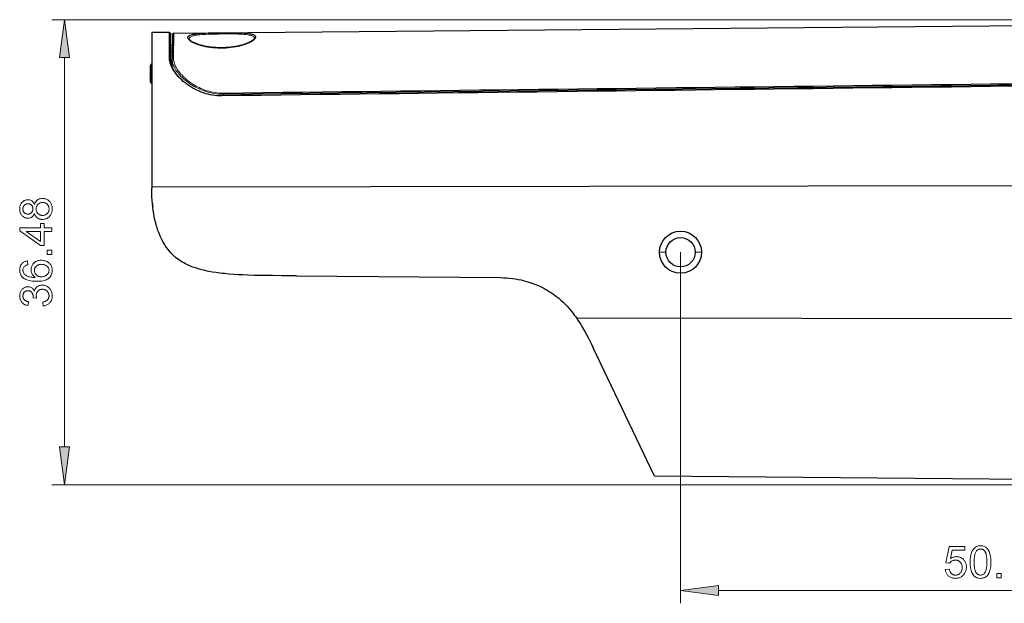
# Model space of a CAD drawing. Extents: x 0 to 841, y 0 to 594.
# Tile 26 of 88: x 423 to 500, y 256 to 301. Entities that reach past the tile are written whole.
import ezdxf

# ---------------------------------------------------------------- set-up
doc = ezdxf.new("R2010")
doc.units = 0

msp = doc.modelspace()

# ---------------------------------------------------------------- linework, layer by layer
at = {"color": 7, "lineweight": 13}
for p, q in [((548.932, 301.423), (425.587, 301.423)), ((426.587, 267.92), (426.587, 298.449)), ((474.927, 283.185), (474.927, 255.65)), ((548.932, 264.946), (425.587, 264.946)), ((477.902, 256.65), (521.953, 256.65))]:
    msp.add_line(p, q, dxfattribs=at)
at = {"color": 7, "lineweight": 25}
for p, q in [((435.158, 300.38), (541.746, 301.311)), ((439.102, 295.58), (537.812, 296.745)), ((533.138, 288.426), (433.432, 288.294)), ((466.762, 278.031), (533.138, 277.943)), ((545.982, 264.972), (472.881, 265.61))]:
    msp.add_line(p, q, dxfattribs=at)
at = {"color": 7, "lineweight": 25, "ltscale": 0.034997}
msp.add_line((434.832, 300.428), (433.432, 300.415), dxfattribs=at)
at = {"color": 7, "lineweight": 25, "ltscale": 0.303046}
msp.add_line((433.432, 300.415), (433.432, 288.294), dxfattribs=at)
at = {"color": 7, "lineweight": 25, "ltscale": 3.5622e-05}
msp.add_line((434.833, 300.427), (434.832, 300.428), dxfattribs=at)
at = {"color": 7, "lineweight": 25, "ltscale": 0.003492}
msp.add_line((434.834, 300.429), (434.933, 300.33), dxfattribs=at)
at = {"color": 7, "lineweight": 25, "ltscale": 0.050977}
msp.add_line((434.932, 298.29), (434.932, 300.329), dxfattribs=at)
at = {"color": 7, "lineweight": 25, "ltscale": 0.048839}
msp.add_line((435.059, 300.281), (435.042, 298.328), dxfattribs=at)
at = {"color": 7, "lineweight": 13, "ltscale": 0.049115}
msp.add_line((435.141, 298.416), (435.158, 300.38), dxfattribs=at)
at = {"color": 7, "lineweight": 25, "ltscale": 0.002995}
msp.add_line((434.932, 299.435), (435.051, 299.435), dxfattribs=at)
at = {"color": 7, "lineweight": 25, "ltscale": 0.003382}
msp.add_line((434.829, 298.379), (434.931, 298.29), dxfattribs=at)
at = {"color": 7, "lineweight": 13, "ltscale": 0.002908}
msp.add_line((435.047, 298.935), (434.931, 298.935), dxfattribs=at)
at = {"color": 7, "lineweight": 25, "ltscale": 0.013981}
msp.add_line((435.037, 297.769), (435.042, 298.328), dxfattribs=at)
at = {"color": 7, "lineweight": 25, "ltscale": 0.016331}
msp.add_line((433.332, 297.185), (433.332, 297.838), dxfattribs=at)
at = {"color": 7, "lineweight": 13, "ltscale": 0.018829}
msp.add_line((433.428, 297.185), (433.428, 297.938), dxfattribs=at)
at = {"color": 7, "lineweight": 25, "ltscale": 0.000215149}
msp.add_line((433.332, 297.185), (433.332, 297.176), dxfattribs=at)
at = {"color": 7, "lineweight": 25, "ltscale": 0.016116}
msp.add_line((433.332, 296.531), (433.332, 297.176), dxfattribs=at)
at = {"color": 7, "lineweight": 13, "ltscale": 0.000247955}
msp.add_line((433.428, 297.175), (433.428, 297.185), dxfattribs=at)
at = {"color": 7, "lineweight": 13, "ltscale": 0.018582}
msp.add_line((433.428, 296.431), (433.428, 297.175), dxfattribs=at)
at = {"color": 7, "lineweight": 25, "ltscale": 0.001814}
msp.add_line((439.102, 295.58), (439.101, 295.653), dxfattribs=at)
at = {"color": 7, "lineweight": 13, "ltscale": 0.003374}
msp.add_line((439.102, 295.58), (439.102, 295.445), dxfattribs=at)
at = {"color": 7, "lineweight": 25, "ltscale": 0.002724}
msp.add_line((433.432, 288.294), (433.432, 288.185), dxfattribs=at)
at = {"color": 7, "lineweight": 13, "ltscale": 0.012608}
msp.add_line((473.277, 283.185), (473.782, 283.185), dxfattribs=at)
at = {"color": 7, "lineweight": 13, "ltscale": 0.012389}
msp.add_line((476.577, 283.185), (476.082, 283.185), dxfattribs=at)
at = {"color": 7, "lineweight": 25, "ltscale": 0.400015}
msp.add_line((444.796, 281.335), (460.796, 281.195), dxfattribs=at)
at = {"color": 7, "lineweight": 25, "ltscale": 0.279319}
msp.add_line((472.881, 265.61), (468.071, 275.694), dxfattribs=at)
at = {"color": 7, "lineweight": 13}
for points in [[(426.978, 298.449), (426.587, 301.423), (426.195, 298.449)], [(424.234, 286.935), (424.268, 287.025), (424.308, 287.104), (424.355, 287.175), (424.409, 287.236), (424.469, 287.287), (424.536, 287.329), (424.611, 287.362), (424.691, 287.386), (424.779, 287.4), (424.874, 287.404), (424.937, 287.402), (424.998, 287.395), (425.058, 287.384), (425.115, 287.368), (425.17, 287.347), (425.222, 287.322), (425.273, 287.292), (425.322, 287.257), (425.368, 287.218), (425.413, 287.174), (425.454, 287.127), (425.491, 287.077), (425.523, 287.024), (425.551, 286.969), (425.575, 286.911), (425.594, 286.851), (425.61, 286.788), (425.62, 286.722), (425.627, 286.653), (425.629, 286.582), (425.627, 286.511), (425.62, 286.442), (425.609, 286.376), (425.594, 286.312), (425.575, 286.251), (425.551, 286.193), (425.522, 286.138), (425.489, 286.085), (425.452, 286.035), (425.411, 285.988), (425.366, 285.945), (425.319, 285.906), (425.27, 285.871), (425.219, 285.841), (425.165, 285.816), (425.109, 285.796), (425.051, 285.779), (424.991, 285.768), (424.928, 285.761), (424.863, 285.759), (424.817, 285.76), (424.771, 285.764), (424.727, 285.77), (424.683, 285.779), (424.641, 285.791), (424.6, 285.805), (424.561, 285.822), (424.522, 285.841), (424.485, 285.863), (424.449, 285.888), (424.415, 285.914), (424.384, 285.943), (424.355, 285.973), (424.33, 286.005), (424.307, 286.039), (424.287, 286.074), (424.269, 286.112), (424.255, 286.151), (424.243, 286.192), (424.234, 286.235), (424.227, 286.235), (424.201, 286.163), (424.17, 286.1), (424.133, 286.043), (424.091, 285.994), (424.043, 285.953), (423.989, 285.919), (423.93, 285.893), (423.866, 285.874), (423.796, 285.863), (423.721, 285.859), (423.667, 285.861), (423.614, 285.867), (423.563, 285.877), (423.514, 285.891), (423.467, 285.909), (423.422, 285.931), (423.379, 285.956), (423.337, 285.986), (423.298, 286.02), (423.26, 286.057), (423.224, 286.098), (423.193, 286.141), (423.165, 286.187), (423.141, 286.235), (423.121, 286.286), (423.104, 286.339), (423.091, 286.394), (423.082, 286.452), (423.076, 286.513), (423.075, 286.576), (423.076, 286.64), (423.082, 286.701), (423.092, 286.76), (423.105, 286.816), (423.122, 286.87), (423.143, 286.921), (423.168, 286.97), (423.197, 287.017), (423.229, 287.06), (423.266, 287.102), (423.305, 287.14), (423.345, 287.174), (423.387, 287.204), (423.431, 287.23), (423.477, 287.252), (423.524, 287.27), (423.572, 287.284), (423.622, 287.294), (423.674, 287.3), (423.728, 287.302), (423.799, 287.298), (423.866, 287.287), (423.927, 287.269), (423.984, 287.243), (424.037, 287.21), (424.084, 287.17), (424.127, 287.122), (424.165, 287.067), (424.199, 287.005), (424.227, 286.935)], [(424.113, 286.582), (424.112, 286.616), (424.109, 286.649), (424.103, 286.681), (424.096, 286.711), (424.086, 286.741), (424.074, 286.769), (424.059, 286.796), (424.043, 286.823), (424.024, 286.848), (424.003, 286.872), (423.981, 286.894), (423.957, 286.914), (423.932, 286.931), (423.906, 286.946), (423.879, 286.959), (423.851, 286.97), (423.822, 286.978), (423.792, 286.984), (423.76, 286.987), (423.728, 286.988), (423.694, 286.987), (423.662, 286.984), (423.631, 286.978), (423.601, 286.969), (423.572, 286.959), (423.544, 286.946), (423.517, 286.93), (423.491, 286.913), (423.467, 286.892), (423.443, 286.87), (423.421, 286.846), (423.401, 286.82), (423.384, 286.794), (423.369, 286.766), (423.356, 286.738), (423.346, 286.708), (423.337, 286.678), (423.332, 286.646), (423.328, 286.613), (423.327, 286.579), (423.328, 286.545), (423.332, 286.511), (423.337, 286.479), (423.345, 286.448), (423.356, 286.419), (423.368, 286.39), (423.383, 286.363), (423.4, 286.337), (423.419, 286.313), (423.441, 286.289), (423.464, 286.267), (423.489, 286.248), (423.513, 286.231), (423.539, 286.216), (423.566, 286.203), (423.593, 286.193), (423.621, 286.185), (423.65, 286.179), (423.68, 286.176), (423.711, 286.175), (423.747, 286.176), (423.782, 286.18), (423.815, 286.185), (423.847, 286.194), (423.877, 286.204), (423.906, 286.217), (423.933, 286.233), (423.958, 286.25), (423.982, 286.27), (424.005, 286.293), (424.025, 286.317), (424.044, 286.342), (424.06, 286.368), (424.074, 286.395), (424.086, 286.424), (424.096, 286.453), (424.103, 286.484), (424.109, 286.516), (424.112, 286.549)], [(425.377, 286.582), (425.375, 286.625), (425.371, 286.666), (425.364, 286.706), (425.354, 286.744), (425.342, 286.781), (425.326, 286.817), (425.308, 286.851), (425.287, 286.883), (425.263, 286.914), (425.237, 286.944), (425.208, 286.972), (425.178, 286.996), (425.146, 287.018), (425.112, 287.037), (425.076, 287.053), (425.039, 287.066), (425, 287.076), (424.96, 287.083), (424.918, 287.088), (424.874, 287.089), (424.83, 287.087), (424.788, 287.083), (424.747, 287.076), (424.708, 287.065), (424.67, 287.052), (424.634, 287.035), (424.6, 287.016), (424.568, 286.993), (424.536, 286.968), (424.507, 286.94), (424.48, 286.909), (424.455, 286.877), (424.434, 286.844), (424.415, 286.81), (424.4, 286.774), (424.387, 286.737), (424.377, 286.699), (424.37, 286.659), (424.365, 286.618), (424.364, 286.576), (424.365, 286.532), (424.37, 286.49), (424.377, 286.449), (424.387, 286.41), (424.401, 286.373), (424.417, 286.338), (424.436, 286.304), (424.458, 286.272), (424.483, 286.241), (424.511, 286.212), (424.541, 286.186), (424.573, 286.162), (424.605, 286.141), (424.639, 286.123), (424.674, 286.108), (424.71, 286.095), (424.747, 286.085), (424.786, 286.078), (424.826, 286.074), (424.867, 286.073), (424.909, 286.074), (424.951, 286.078), (424.991, 286.086), (425.029, 286.096), (425.066, 286.109), (425.102, 286.124), (425.136, 286.143), (425.169, 286.165), (425.2, 286.189), (425.23, 286.217), (425.258, 286.246), (425.283, 286.277), (425.305, 286.31), (425.324, 286.344), (425.34, 286.38), (425.353, 286.418), (425.364, 286.456), (425.371, 286.497), (425.375, 286.539)], [(424.99, 285.45), (424.99, 285.112), (425.587, 285.112), (425.587, 284.806), (424.99, 284.806), (424.99, 283.723), (424.707, 283.723), (423.087, 284.86), (423.087, 285.112), (424.707, 285.112), (424.707, 285.45)], [(424.707, 284.806), (423.578, 284.806), (423.578, 284.799), (424.707, 284.023)], [(425.587, 283.359), (425.587, 283.01), (425.237, 283.01), (425.237, 283.359)], [(424.297, 281.214), (424.234, 281.258), (424.178, 281.306), (424.129, 281.357), (424.086, 281.412), (424.049, 281.47), (424.019, 281.532), (423.996, 281.598), (423.98, 281.667), (423.97, 281.74), (423.966, 281.816), (423.969, 281.877), (423.976, 281.935), (423.987, 281.992), (424.003, 282.047), (424.023, 282.1), (424.048, 282.151), (424.078, 282.201), (424.112, 282.248), (424.15, 282.294), (424.193, 282.338), (424.24, 282.379), (424.289, 282.415), (424.341, 282.448), (424.395, 282.475), (424.452, 282.499), (424.511, 282.518), (424.573, 282.533), (424.637, 282.544), (424.704, 282.551), (424.773, 282.553), (424.843, 282.551), (424.911, 282.544), (424.977, 282.534), (425.041, 282.519), (425.103, 282.499), (425.162, 282.476), (425.22, 282.448), (425.275, 282.416), (425.328, 282.379), (425.379, 282.339), (425.427, 282.295), (425.469, 282.248), (425.507, 282.198), (425.539, 282.145), (425.567, 282.09), (425.589, 282.031), (425.607, 281.97), (425.619, 281.906), (425.627, 281.84), (425.629, 281.77), (425.626, 281.699), (425.619, 281.63), (425.605, 281.564), (425.587, 281.499), (425.563, 281.437), (425.533, 281.377), (425.499, 281.319), (425.459, 281.263), (425.414, 281.209), (425.363, 281.157), (425.306, 281.109), (425.24, 281.066), (425.166, 281.028), (425.084, 280.995), (424.993, 280.967), (424.895, 280.944), (424.788, 280.927), (424.672, 280.914), (424.549, 280.906), (424.417, 280.904), (424.286, 280.906), (424.163, 280.913), (424.045, 280.924), (423.935, 280.94), (423.831, 280.961), (423.734, 280.986), (423.643, 281.016), (423.559, 281.051), (423.482, 281.09), (423.411, 281.133), (423.347, 281.181), (423.29, 281.233), (423.24, 281.289), (423.196, 281.349), (423.159, 281.414), (423.128, 281.482), (423.105, 281.555), (423.088, 281.632), (423.078, 281.712), (423.075, 281.797), (423.076, 281.853), (423.081, 281.906), (423.089, 281.958), (423.1, 282.009), (423.114, 282.057), (423.131, 282.104), (423.151, 282.149), (423.175, 282.192), (423.202, 282.233), (423.231, 282.273), (423.264, 282.31), (423.3, 282.345), (423.339, 282.376), (423.381, 282.404), (423.426, 282.43), (423.474, 282.452), (423.525, 282.471), (423.58, 282.487), (423.637, 282.5), (423.697, 282.51), (423.724, 282.203), (423.649, 282.184), (423.581, 282.16), (423.522, 282.13), (423.47, 282.095), (423.426, 282.056), (423.391, 282.011), (423.363, 281.961), (423.343, 281.906), (423.331, 281.846), (423.327, 281.78), (423.329, 281.734), (423.336, 281.689), (423.348, 281.645), (423.364, 281.603), (423.385, 281.562), (423.411, 281.522), (423.441, 281.483), (423.477, 281.446), (423.516, 281.411), (423.561, 281.376), (423.61, 281.344), (423.665, 281.315), (423.725, 281.29), (423.791, 281.268), (423.862, 281.25), (423.938, 281.234), (424.02, 281.223), (424.107, 281.214), (424.199, 281.209), (424.297, 281.207)], [(425.377, 281.763), (425.375, 281.805), (425.37, 281.845), (425.361, 281.883), (425.349, 281.92), (425.334, 281.955), (425.315, 281.988), (425.293, 282.02), (425.268, 282.05), (425.239, 282.079), (425.206, 282.106), (425.171, 282.131), (425.135, 282.153), (425.097, 282.173), (425.058, 282.19), (425.018, 282.204), (424.976, 282.216), (424.932, 282.225), (424.888, 282.232), (424.841, 282.236), (424.794, 282.237), (424.746, 282.236), (424.7, 282.232), (424.656, 282.225), (424.613, 282.216), (424.572, 282.204), (424.533, 282.19), (424.495, 282.173), (424.46, 282.153), (424.425, 282.131), (424.393, 282.106), (424.363, 282.079), (424.336, 282.05), (424.312, 282.019), (424.291, 281.987), (424.274, 281.952), (424.26, 281.916), (424.248, 281.878), (424.241, 281.838), (424.236, 281.796), (424.234, 281.753), (424.236, 281.713), (424.24, 281.674), (424.248, 281.636), (424.258, 281.6), (424.271, 281.564), (424.288, 281.53), (424.307, 281.496), (424.33, 281.464), (424.355, 281.433), (424.383, 281.403), (424.414, 281.376), (424.447, 281.351), (424.481, 281.329), (424.518, 281.31), (424.556, 281.293), (424.597, 281.28), (424.639, 281.27), (424.683, 281.263), (424.729, 281.258), (424.776, 281.257), (424.826, 281.258), (424.873, 281.263), (424.919, 281.27), (424.964, 281.28), (425.007, 281.293), (425.049, 281.309), (425.089, 281.327), (425.128, 281.349), (425.165, 281.373), (425.201, 281.401), (425.234, 281.43), (425.264, 281.461), (425.291, 281.494), (425.314, 281.528), (425.333, 281.564), (425.349, 281.6), (425.361, 281.639), (425.37, 281.679), (425.375, 281.72)], [(424.234, 280.138), (424.244, 280.183), (424.257, 280.226), (424.273, 280.267), (424.291, 280.305), (424.312, 280.342), (424.336, 280.376), (424.363, 280.407), (424.392, 280.437), (424.424, 280.464), (424.458, 280.489), (424.495, 280.511), (424.532, 280.531), (424.569, 280.549), (424.607, 280.564), (424.646, 280.577), (424.686, 280.588), (424.726, 280.596), (424.766, 280.602), (424.808, 280.606), (424.85, 280.607), (424.917, 280.605), (424.981, 280.597), (425.043, 280.585), (425.103, 280.567), (425.16, 280.545), (425.215, 280.518), (425.268, 280.485), (425.318, 280.448), (425.365, 280.406), (425.41, 280.359), (425.452, 280.308), (425.489, 280.256), (425.522, 280.201), (425.55, 280.145), (425.574, 280.086), (425.594, 280.026), (425.609, 279.964), (425.62, 279.899), (425.627, 279.833), (425.629, 279.765), (425.627, 279.7), (425.621, 279.637), (425.612, 279.577), (425.598, 279.518), (425.581, 279.463), (425.56, 279.409), (425.535, 279.358), (425.506, 279.309), (425.473, 279.263), (425.436, 279.219), (425.397, 279.178), (425.354, 279.14), (425.31, 279.106), (425.262, 279.076), (425.213, 279.049), (425.16, 279.026), (425.106, 279.006), (425.048, 278.99), (424.989, 278.977), (424.927, 278.968), (424.884, 279.275), (424.932, 279.285), (424.978, 279.297), (425.021, 279.31), (425.062, 279.324), (425.1, 279.34), (425.136, 279.358), (425.169, 279.377), (425.2, 279.397), (425.228, 279.42), (425.254, 279.443), (425.277, 279.468), (425.298, 279.495), (425.317, 279.523), (425.333, 279.553), (425.346, 279.584), (425.357, 279.617), (425.366, 279.652), (425.372, 279.688), (425.376, 279.725), (425.377, 279.765), (425.375, 279.807), (425.371, 279.848), (425.363, 279.888), (425.353, 279.926), (425.339, 279.963), (425.322, 279.999), (425.303, 280.033), (425.28, 280.066), (425.255, 280.098), (425.226, 280.129), (425.195, 280.157), (425.163, 280.182), (425.129, 280.205), (425.094, 280.224), (425.058, 280.241), (425.021, 280.254), (424.982, 280.264), (424.941, 280.272), (424.9, 280.276), (424.857, 280.278), (424.815, 280.277), (424.776, 280.272), (424.737, 280.266), (424.7, 280.256), (424.665, 280.244), (424.631, 280.229), (424.598, 280.211), (424.567, 280.191), (424.537, 280.168), (424.509, 280.142), (424.483, 280.114), (424.459, 280.085), (424.438, 280.054), (424.42, 280.021), (424.405, 279.986), (424.393, 279.95), (424.383, 279.912), (424.376, 279.872), (424.372, 279.831), (424.371, 279.788), (424.371, 279.77), (424.372, 279.751), (424.374, 279.732), (424.376, 279.711), (424.379, 279.69), (424.382, 279.668), (424.387, 279.645), (424.391, 279.621), (424.397, 279.597), (424.403, 279.572), (424.134, 279.608), (424.133, 279.632), (424.133, 279.655), (424.133, 279.677), (424.132, 279.698), (424.131, 279.718), (424.129, 279.737), (424.128, 279.755), (424.126, 279.771), (424.124, 279.787), (424.122, 279.802), (424.119, 279.817), (424.116, 279.831), (424.111, 279.847), (424.107, 279.862), (424.101, 279.878), (424.095, 279.894), (424.088, 279.911), (424.081, 279.928), (424.073, 279.945), (424.064, 279.962), (424.054, 279.98), (424.044, 279.997), (424.032, 280.013), (424.02, 280.028), (424.008, 280.043), (423.994, 280.058), (423.98, 280.072), (423.964, 280.085), (423.948, 280.097), (423.932, 280.109), (423.914, 280.12), (423.895, 280.13), (423.876, 280.139), (423.856, 280.146), (423.835, 280.153), (423.813, 280.158), (423.79, 280.162), (423.767, 280.165), (423.743, 280.166), (423.717, 280.167), (423.681, 280.166), (423.646, 280.162), (423.613, 280.156), (423.582, 280.147), (423.552, 280.136), (423.525, 280.123), (423.498, 280.106), (423.474, 280.088), (423.451, 280.067), (423.429, 280.043), (423.41, 280.018), (423.392, 279.992), (423.377, 279.966), (423.364, 279.938), (423.353, 279.91), (423.343, 279.881), (423.336, 279.852), (423.331, 279.821), (423.328, 279.79), (423.327, 279.758), (423.328, 279.721), (423.332, 279.686), (423.338, 279.652), (423.346, 279.62), (423.356, 279.589), (423.369, 279.56), (423.385, 279.531), (423.402, 279.505), (423.422, 279.479), (423.445, 279.455), (423.469, 279.433), (423.496, 279.412), (423.524, 279.393), (423.555, 279.375), (423.587, 279.36), (423.622, 279.346), (423.659, 279.334), (423.697, 279.323), (423.738, 279.315), (423.781, 279.308), (423.724, 279.001), (423.661, 279.014), (423.601, 279.03), (423.544, 279.049), (423.49, 279.071), (423.44, 279.096), (423.392, 279.124), (423.349, 279.155), (423.308, 279.188), (423.271, 279.225), (423.237, 279.264), (423.206, 279.306), (423.178, 279.349), (423.154, 279.393), (423.133, 279.44), (423.115, 279.488), (423.1, 279.537), (423.089, 279.588), (423.081, 279.641), (423.076, 279.695), (423.075, 279.751), (423.076, 279.812), (423.082, 279.872), (423.092, 279.929), (423.105, 279.984), (423.122, 280.037), (423.142, 280.088), (423.167, 280.137), (423.195, 280.184), (423.227, 280.229), (423.263, 280.272), (423.302, 280.312), (423.342, 280.347), (423.384, 280.378), (423.427, 280.406), (423.473, 280.429), (423.52, 280.447), (423.568, 280.462), (423.619, 280.472), (423.671, 280.479), (423.724, 280.481), (423.792, 280.477), (423.856, 280.467), (423.916, 280.45), (423.973, 280.426), (424.025, 280.395), (424.073, 280.357), (424.118, 280.313), (424.158, 280.261), (424.195, 280.203), (424.227, 280.138)], [(426.195, 267.92), (426.587, 264.946), (426.978, 267.92)], [(496.11, 259.153), (496.156, 259.182), (496.202, 259.209), (496.249, 259.233), (496.296, 259.253), (496.343, 259.27), (496.39, 259.284), (496.438, 259.295), (496.487, 259.303), (496.535, 259.308), (496.584, 259.309), (496.646, 259.307), (496.706, 259.301), (496.764, 259.29), (496.821, 259.274), (496.876, 259.254), (496.93, 259.23), (496.982, 259.201), (497.032, 259.168), (497.081, 259.131), (497.128, 259.089), (497.172, 259.043), (497.212, 258.994), (497.246, 258.943), (497.276, 258.888), (497.302, 258.831), (497.323, 258.771), (497.339, 258.707), (497.351, 258.641), (497.358, 258.572), (497.36, 258.499), (497.358, 258.426), (497.351, 258.355), (497.339, 258.286), (497.322, 258.22), (497.301, 258.156), (497.275, 258.094), (497.245, 258.034), (497.209, 257.976), (497.169, 257.921), (497.125, 257.868), (497.076, 257.818), (497.025, 257.774), (496.97, 257.735), (496.913, 257.701), (496.853, 257.673), (496.789, 257.649), (496.723, 257.631), (496.654, 257.618), (496.582, 257.61), (496.507, 257.608), (496.446, 257.609), (496.386, 257.615), (496.328, 257.623), (496.271, 257.636), (496.216, 257.652), (496.163, 257.671), (496.111, 257.694), (496.061, 257.721), (496.013, 257.751), (495.967, 257.784), (495.923, 257.821), (495.883, 257.861), (495.847, 257.905), (495.815, 257.952), (495.787, 258.003), (495.763, 258.057), (495.742, 258.114), (495.726, 258.175), (495.713, 258.239), (495.704, 258.307), (496.025, 258.331), (496.033, 258.284), (496.044, 258.241), (496.056, 258.199), (496.07, 258.16), (496.086, 258.124), (496.104, 258.089), (496.123, 258.058), (496.144, 258.028), (496.167, 258.001), (496.192, 257.977), (496.218, 257.955), (496.245, 257.935), (496.274, 257.917), (496.304, 257.902), (496.335, 257.889), (496.367, 257.879), (496.4, 257.87), (496.435, 257.865), (496.47, 257.861), (496.507, 257.86), (496.553, 257.862), (496.597, 257.867), (496.64, 257.876), (496.68, 257.888), (496.719, 257.904), (496.756, 257.923), (496.791, 257.946), (496.824, 257.973), (496.856, 258.003), (496.886, 258.036), (496.913, 258.073), (496.938, 258.11), (496.96, 258.15), (496.979, 258.191), (496.995, 258.233), (497.008, 258.277), (497.018, 258.323), (497.025, 258.371), (497.029, 258.42), (497.031, 258.47), (497.029, 258.522), (497.025, 258.571), (497.018, 258.618), (497.007, 258.663), (496.994, 258.705), (496.977, 258.746), (496.958, 258.784), (496.936, 258.82), (496.911, 258.853), (496.883, 258.885), (496.852, 258.914), (496.82, 258.939), (496.786, 258.962), (496.75, 258.982), (496.713, 258.999), (496.674, 259.012), (496.633, 259.023), (496.591, 259.031), (496.546, 259.035), (496.5, 259.037), (496.443, 259.034), (496.388, 259.027), (496.336, 259.015), (496.286, 258.998), (496.24, 258.977), (496.196, 258.95), (496.154, 258.919), (496.116, 258.883), (496.08, 258.842), (496.047, 258.796), (495.757, 258.83), (496.001, 260.116), (497.241, 260.116), (497.241, 259.819), (496.245, 259.819)], [(498.47, 260.162), (498.625, 260.149), (498.764, 260.111), (498.886, 260.047), (498.992, 259.958), (499.082, 259.842), (499.155, 259.702), (499.212, 259.535), (499.253, 259.344), (499.277, 259.126), (499.285, 258.883), (499.283, 258.757), (499.277, 258.638), (499.266, 258.525), (499.252, 258.419), (499.233, 258.32), (499.209, 258.227), (499.182, 258.141), (499.151, 258.061), (499.115, 257.988), (499.075, 257.922), (499.031, 257.862), (498.983, 257.809), (498.932, 257.762), (498.877, 257.721), (498.818, 257.686), (498.756, 257.658), (498.69, 257.636), (498.62, 257.62), (498.547, 257.611), (498.47, 257.608), (498.316, 257.62), (498.177, 257.659), (498.055, 257.722), (497.95, 257.812), (497.86, 257.926), (497.787, 258.067), (497.73, 258.233), (497.689, 258.424), (497.665, 258.641), (497.657, 258.883), (497.659, 259.009), (497.665, 259.128), (497.676, 259.241), (497.69, 259.347), (497.709, 259.447), (497.733, 259.54), (497.76, 259.626), (497.792, 259.706), (497.827, 259.779), (497.867, 259.846), (497.911, 259.906), (497.959, 259.96), (498.01, 260.007), (498.065, 260.048), (498.123, 260.083), (498.185, 260.112), (498.251, 260.134), (498.321, 260.149), (498.394, 260.159)], [(498.47, 257.86), (498.518, 257.862), (498.564, 257.87), (498.608, 257.882), (498.649, 257.898), (498.687, 257.92), (498.723, 257.946), (498.757, 257.977), (498.788, 258.013), (498.817, 258.054), (498.844, 258.1), (498.868, 258.151), (498.889, 258.208), (498.908, 258.271), (498.924, 258.34), (498.938, 258.415), (498.95, 258.497), (498.958, 258.584), (498.965, 258.678), (498.969, 258.777), (498.97, 258.883), (498.969, 258.957), (498.968, 259.028), (498.965, 259.096), (498.961, 259.16), (498.956, 259.221), (498.95, 259.279), (498.943, 259.334), (498.934, 259.386), (498.925, 259.434), (498.914, 259.479), (498.903, 259.522), (498.89, 259.562), (498.876, 259.6), (498.861, 259.635), (498.845, 259.669), (498.828, 259.7), (498.809, 259.729), (498.79, 259.756), (498.769, 259.781), (498.747, 259.803), (498.724, 259.823), (498.7, 259.842), (498.675, 259.858), (498.649, 259.871), (498.621, 259.883), (498.593, 259.893), (498.563, 259.9), (498.532, 259.905), (498.5, 259.909), (498.467, 259.91), (498.419, 259.907), (498.373, 259.9), (498.329, 259.888), (498.289, 259.871), (498.25, 259.849), (498.214, 259.822), (498.181, 259.79), (498.15, 259.754), (498.121, 259.712), (498.095, 259.666), (498.071, 259.614), (498.05, 259.557), (498.031, 259.493), (498.015, 259.424), (498.002, 259.348), (497.99, 259.267), (497.982, 259.18), (497.975, 259.087), (497.972, 258.988), (497.97, 258.883), (497.971, 258.81), (497.973, 258.74), (497.976, 258.673), (497.979, 258.609), (497.985, 258.548), (497.991, 258.491), (497.998, 258.436), (498.007, 258.385), (498.016, 258.337), (498.027, 258.291), (498.039, 258.249), (498.051, 258.209), (498.065, 258.171), (498.081, 258.135), (498.097, 258.101), (498.114, 258.07), (498.132, 258.041), (498.152, 258.014), (498.172, 257.989), (498.194, 257.967), (498.217, 257.946), (498.24, 257.928), (498.265, 257.912), (498.291, 257.898), (498.318, 257.887), (498.347, 257.877), (498.376, 257.87), (498.406, 257.864), (498.438, 257.861)], [(500.102, 257.65), (499.753, 257.65), (499.753, 258), (500.102, 258)], [(477.902, 257.042), (474.927, 256.65), (477.902, 256.259)]]:
    msp.add_lwpolyline(points, close=True, dxfattribs=at)
at = {"color": 7, "lineweight": 25}
for points in [[(434.829, 298.38), (434.827, 298.813), (434.829, 299.196), (434.833, 299.517), (434.835, 299.786), (434.835, 300.004), (434.831, 300.177), (434.824, 300.304), (434.823, 300.361), (434.826, 300.399), (434.828, 300.408), (434.832, 300.42), (434.833, 300.425), (434.834, 300.426), (434.833, 300.427), (434.833, 300.427)], [(436.272, 300.01), (436.268, 300.034), (436.271, 300.058), (436.28, 300.082), (436.297, 300.106), (436.312, 300.12), (436.329, 300.135), (436.352, 300.151), (436.379, 300.168), (436.409, 300.183), (436.443, 300.199), (436.518, 300.228), (436.598, 300.253), (436.684, 300.276), (436.792, 300.299), (436.906, 300.318), (437.032, 300.334), (437.172, 300.348), (437.336, 300.359), (437.51, 300.369), (437.691, 300.377), (437.878, 300.383), (438.15, 300.39), (438.703, 300.399), (439.348, 300.404), (439.563, 300.404), (439.978, 300.402), (440.174, 300.399), (440.363, 300.394), (440.538, 300.386), (440.707, 300.376), (440.867, 300.363), (441.014, 300.345), (441.128, 300.327), (441.231, 300.306), (441.323, 300.281), (441.365, 300.267), (441.403, 300.253), (441.449, 300.232), (441.489, 300.209), (441.523, 300.184), (441.553, 300.155), (441.565, 300.14), (441.574, 300.124), (441.584, 300.102), (441.589, 300.08), (441.591, 300.057)], [(436.272, 300.01), (436.273, 299.992), (436.277, 299.974), (436.291, 299.937), (436.313, 299.9), (436.344, 299.862), (436.367, 299.838), (436.394, 299.814), (436.428, 299.787), (436.465, 299.759), (436.545, 299.707), (436.636, 299.656), (436.747, 299.602), (436.87, 299.55), (437.004, 299.501), (437.148, 299.454), (437.309, 299.409), (437.478, 299.367), (437.654, 299.33), (437.834, 299.297), (438.027, 299.269), (438.223, 299.246), (438.421, 299.23), (438.621, 299.22), (438.826, 299.216), (439.033, 299.219), (439.242, 299.227), (439.45, 299.241), (439.654, 299.261), (439.853, 299.288), (440.046, 299.321), (440.234, 299.36), (440.412, 299.401), (440.583, 299.447), (440.745, 299.497), (440.897, 299.551), (441.033, 299.606), (441.157, 299.663), (441.268, 299.721), (441.319, 299.75), (441.365, 299.78), (441.43, 299.827), (441.484, 299.874), (441.507, 299.898), (441.528, 299.921), (441.553, 299.956), (441.571, 299.99), (441.584, 300.024), (441.591, 300.057)], [(441.492, 299.961), (441.49, 299.949), (441.482, 299.931), (441.47, 299.91), (441.444, 299.877), (441.407, 299.842), (441.37, 299.811), (441.333, 299.783), (441.271, 299.743), (441.199, 299.701), (441.106, 299.653), (441.014, 299.611), (440.914, 299.57), (440.792, 299.524), (440.651, 299.477), (440.5, 299.433), (440.342, 299.392), (440.179, 299.355), (440.008, 299.322), (439.829, 299.293), (439.643, 299.268), (439.453, 299.248), (439.259, 299.234), (439.063, 299.226), (438.866, 299.223), (438.669, 299.226), (438.474, 299.234), (438.283, 299.249), (438.095, 299.268), (437.913, 299.293), (437.737, 299.322), (437.569, 299.355), (437.422, 299.389), (437.283, 299.425), (437.153, 299.463), (437.032, 299.503), (436.92, 299.544), (436.795, 299.596), (436.701, 299.64), (436.616, 299.686), (436.557, 299.722), (436.508, 299.755), (436.47, 299.785), (436.438, 299.813), (436.419, 299.833), (436.394, 299.864), (436.382, 299.884), (436.375, 299.902), (436.373, 299.914)], [(435.665, 296.81), (435.542, 296.937), (435.427, 297.066), (435.373, 297.131), (435.321, 297.197), (435.255, 297.285), (435.194, 297.374), (435.137, 297.462), (435.067, 297.583), (435.005, 297.704), (434.951, 297.825), (434.928, 297.885), (434.907, 297.944), (434.889, 298.001), (434.873, 298.058), (434.86, 298.113), (434.849, 298.168), (434.838, 298.24), (434.832, 298.311), (434.829, 298.38)], [(435.709, 296.768), (435.614, 296.87), (435.523, 296.973), (435.439, 297.078), (435.389, 297.143), (435.341, 297.209), (435.281, 297.298), (435.225, 297.387), (435.174, 297.476), (435.121, 297.576), (435.075, 297.675), (435.036, 297.772), (435.002, 297.867), (434.971, 297.978), (434.959, 298.033), (434.949, 298.086), (434.939, 298.156), (434.933, 298.224), (434.931, 298.29)], [(438.931, 295.444), (438.749, 295.446), (438.568, 295.455), (438.387, 295.472), (438.208, 295.497), (438.029, 295.53), (437.851, 295.571), (437.674, 295.619), (437.499, 295.675), (437.325, 295.739), (437.152, 295.809), (436.983, 295.886), (436.817, 295.97), (436.654, 296.059), (436.496, 296.154), (436.342, 296.255), (436.194, 296.36), (436.05, 296.469), (435.913, 296.582), (435.786, 296.695), (435.665, 296.81)], [(444.796, 281.335), (443.656, 281.343), (442.909, 281.348), (442.54, 281.352), (442.009, 281.36), (441.486, 281.37), (440.971, 281.386), (440.592, 281.401), (440.218, 281.42), (439.85, 281.443), (439.489, 281.471), (439.134, 281.505), (438.96, 281.524), (438.787, 281.545), (438.493, 281.585), (438.206, 281.631), (437.926, 281.683), (437.78, 281.713), (437.636, 281.744), (437.498, 281.776), (437.363, 281.81), (437.161, 281.864), (436.965, 281.923), (436.775, 281.985), (436.591, 282.051), (436.42, 282.119), (436.255, 282.191), (436.095, 282.267), (435.947, 282.345), (435.803, 282.428), (435.665, 282.516), (435.53, 282.608), (435.401, 282.706), (435.277, 282.808), (435.156, 282.916), (435.039, 283.029), (434.927, 283.147), (434.818, 283.27), (434.714, 283.398), (434.614, 283.532), (434.517, 283.672), (434.425, 283.818), (434.335, 283.971), (434.254, 284.122), (434.176, 284.279), (434.102, 284.441), (434.032, 284.609), (433.965, 284.783), (433.925, 284.893), (433.887, 285.005), (433.85, 285.121), (433.814, 285.239), (433.748, 285.478), (433.688, 285.725), (433.636, 285.967), (433.59, 286.215), (433.55, 286.468), (433.516, 286.726), (433.487, 286.989), (433.465, 287.255), (433.446, 287.561), (433.435, 287.871), (433.432, 288.185)], [(460.796, 281.195), (461.034, 281.189), (461.27, 281.177), (461.504, 281.157), (461.737, 281.13), (461.969, 281.096), (462.199, 281.056), (462.428, 281.008), (462.656, 280.952), (462.882, 280.89), (463.108, 280.82), (463.332, 280.742), (463.553, 280.657), (463.771, 280.565), (463.88, 280.516), (463.987, 280.465), (464.093, 280.412), (464.198, 280.358), (464.354, 280.273), (464.508, 280.185), (464.66, 280.092), (464.808, 279.996), (464.953, 279.896), (465.094, 279.793), (465.233, 279.686), (465.368, 279.576), (465.457, 279.501), (465.544, 279.424), (465.715, 279.266), (465.881, 279.102), (466.024, 278.952), (466.163, 278.797), (466.298, 278.639), (466.429, 278.478), (466.513, 278.37), (466.596, 278.261), (466.68, 278.147), (466.762, 278.031)], [(466.762, 278.031), (466.88, 277.859), (466.995, 277.684), (467.107, 277.506), (467.19, 277.371), (467.27, 277.235), (467.428, 276.958), (467.581, 276.676), (467.698, 276.452), (467.812, 276.226), (467.942, 275.962), (468.071, 275.694)]]:
    msp.add_lwpolyline(points, dxfattribs=at)
at = {"color": 7, "lineweight": 13}
for points in [[(436.373, 299.914), (436.376, 299.946), (436.386, 299.976), (436.404, 300.005), (436.429, 300.033), (436.461, 300.06), (436.505, 300.088), (436.558, 300.114), (436.618, 300.138), (436.667, 300.154), (436.721, 300.169), (436.782, 300.184), (436.849, 300.198), (436.921, 300.21), (436.999, 300.222), (437.098, 300.235), (437.203, 300.246), (437.405, 300.262), (437.624, 300.274), (437.87, 300.284), (438.129, 300.291), (438.663, 300.3), (439.205, 300.305), (439.734, 300.306), (439.984, 300.303), (440.223, 300.298), (440.446, 300.29), (440.571, 300.283), (440.69, 300.275), (440.838, 300.261), (440.973, 300.243), (441.094, 300.22), (441.149, 300.208), (441.2, 300.194), (441.263, 300.174), (441.318, 300.153), (441.366, 300.129), (441.411, 300.1), (441.43, 300.084), (441.447, 300.068), (441.467, 300.043), (441.481, 300.017), (441.489, 299.99), (441.492, 299.961)], [(439.102, 295.58), (438.955, 295.578), (438.805, 295.583), (438.653, 295.594), (438.499, 295.612), (438.341, 295.636), (438.182, 295.666), (438.024, 295.701), (437.867, 295.741), (437.71, 295.787), (437.554, 295.837), (437.401, 295.893), (437.251, 295.953), (437.105, 296.018), (436.962, 296.087), (436.823, 296.161), (436.687, 296.238), (436.557, 296.318), (436.43, 296.401), (436.308, 296.486), (436.193, 296.572), (436.058, 296.68), (435.934, 296.785), (435.817, 296.894), (435.732, 296.978), (435.651, 297.065), (435.572, 297.154), (435.498, 297.244), (435.429, 297.334), (435.364, 297.426), (435.305, 297.519), (435.25, 297.612), (435.218, 297.672), (435.189, 297.732), (435.153, 297.811), (435.122, 297.891), (435.095, 297.97), (435.072, 298.059), (435.055, 298.148), (435.045, 298.238), (435.042, 298.328)], [(439.101, 295.653), (438.945, 295.653), (438.864, 295.655), (438.747, 295.662), (438.575, 295.678), (438.405, 295.702), (438.237, 295.732), (438.071, 295.767), (437.908, 295.809), (437.748, 295.857), (437.594, 295.909), (437.442, 295.967), (437.295, 296.029), (437.152, 296.095), (437.031, 296.155), (436.913, 296.218), (436.799, 296.283), (436.715, 296.333), (436.633, 296.385), (436.474, 296.492), (436.323, 296.602), (436.18, 296.717), (436.05, 296.83), (435.927, 296.945), (435.812, 297.062), (435.704, 297.18), (435.606, 297.3), (435.515, 297.421), (435.44, 297.533), (435.371, 297.646), (435.311, 297.759), (435.26, 297.871), (435.237, 297.928), (435.217, 297.984), (435.199, 298.039), (435.183, 298.094), (435.164, 298.176), (435.151, 298.257), (435.143, 298.337), (435.141, 298.416)]]:
    msp.add_lwpolyline(points, dxfattribs=at)
at = {"color": 7, "lineweight": 25}
for centre, radius in [((474.927, 283.185), 1.65), ((474.932, 283.185), 1.15)]:
    msp.add_circle(centre, radius, dxfattribs=at)
for centre, radius, start, end in [((435.159, 300.28), 0.1, 90.5, 179.49997), ((433.432, 297.838), 0.1, 92, 180.00001), ((4660.092, -353009.719), 353330.579, 90.66847995, 90.68448991), ((433.432, 296.531), 0.1, 179.99999, 268), ((2630.601, -178747.672), 179056.537, 90.66962742, 90.70132633), ((444.56, 288.055), 11.123, 185.10904, 186.8186)]:
    msp.add_arc(centre, radius, start, end, dxfattribs=at)
at = {"color": 7, "lineweight": 13}
msp.add_arc((435.135, 298.32), 0.0948, 86.7766, 175.47479, dxfattribs=at)
for points in [[(426.978, 298.449), (426.587, 301.423), (426.978, 298.449), (426.195, 298.449)], [(426.195, 267.92), (426.587, 264.946), (426.195, 267.92), (426.978, 267.92)], [(477.902, 257.042), (474.927, 256.65), (477.902, 257.042), (477.902, 256.259)]]:
    msp.add_solid(points, dxfattribs=at)

doc.saveas('drawing.dxf')
